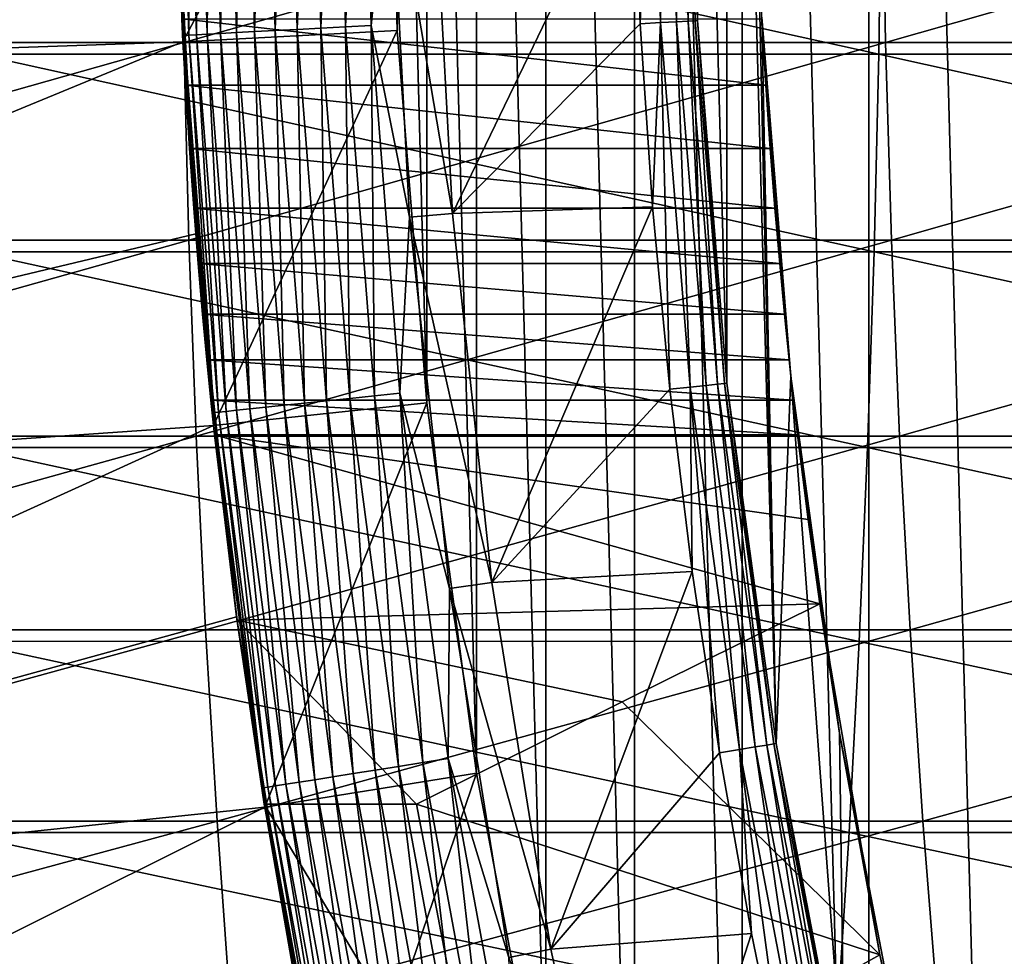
# Model space of a CAD drawing. Header units: metres. Extents: x -24 to 236, y -24 to 24.
# Tile 188 of 256: x 142.79 to 145.09, y -3.03 to -0.85. Entities that reach past the tile are written whole.
import ezdxf

# ---------------------------------------------------------------- set-up
doc = ezdxf.new("R2010")
doc.units = ezdxf.units.M
doc.layers.add('solid_10392024', color=7, linetype='CONTINUOUS')

msp = doc.modelspace()

# ---------------------------------------------------------------- linework, layer by layer
at = {"layer": 'solid_10392024'}
for points in [[(140.5, -23.5), (140.5, 23.5), (179.5, 23.5)], [(179.5, -23.5), (140.5, -23.5), (179.5, 23.5)], [(145.111099, -6.755966, 45.650002), (145.111099, 6.755966, 45.650002), (144.77272, 5.954209, 45.650002)], [(144.77272, -5.954209, 45.650002), (144.77272, 5.954209, 45.650002), (144.477295, 5.13498, 45.650002)], [(144.77272, -5.954209, 45.650002), (145.111099, -6.755966, 45.650002), (144.77272, 5.954209, 45.650002)], [(144.477295, -5.13498, 45.650002), (144.477295, 5.13498, 45.650002), (144.226059, 4.301773, 45.650002)], [(144.477295, -5.13498, 45.650002), (144.77272, -5.954209, 45.650002), (144.477295, 5.13498, 45.650002)], [(144.226059, -4.301773, 45.650002), (144.226059, 4.301773, 45.650002), (144.019455, 3.456063, 45.650002)], [(144.226059, -4.301773, 45.650002), (144.477295, -5.13498, 45.650002), (144.226059, 4.301773, 45.650002)], [(144.019455, -3.456063, 45.650002), (144.019455, 3.456063, 45.650002), (143.85817, 2.600687, 45.650002)], [(144.019455, -3.456063, 45.650002), (144.226059, -4.301773, 45.650002), (144.019455, 3.456063, 45.650002)], [(143.85817, -2.600687, 45.650002), (143.85817, 2.600687, 45.650002), (143.742645, 1.738037, 45.650002)], [(143.85817, -2.600687, 45.650002), (144.019455, -3.456063, 45.650002), (143.85817, 2.600687, 45.650002)], [(143.742645, -1.738037, 45.650002), (143.742645, 1.738037, 45.650002), (143.673172, 0.870242, 45.650002)], [(143.742645, -1.738037, 45.650002), (143.85817, -2.600687, 45.650002), (143.742645, 1.738037, 45.650002)], [(144.441742, -1.692, 30.592821), (144.441742, 1.692, 30.592821), (144.372955, 0.847227, 30.592821)], [(144.556168, -2.531871, 30.592821), (144.441742, 1.692, 30.592821), (144.441742, -1.692, 30.592821)], [(144.5, 0, 30.592821), (144.441742, 1.692, 30.592821), (144.556168, -2.531871, 30.592821)], [(143.673172, -0.870242, 45.650002), (143.673172, 0.870242, 45.650002), (143.649994, 0, 45.650002)], [(143.673172, -0.870242, 45.650002), (143.742645, -1.738037, 45.650002), (143.673172, 0.870242, 45.650002)], [(144.372955, -0.847227, 30.592821), (144.372955, 0.847227, 30.592821), (144.350006, 0, 30.592821)], [(144.441742, -1.692, 30.592821), (144.372955, 0.847227, 30.592821), (144.372955, -0.847227, 30.592821)], [(143.149994, 0, 7.2), (140.449997, 0, 4.5), (140.475082, -0.990136, 4.5)], [(143.173874, -0.896752, 45.150002), (143.149994, 0, 45.150002), (143.171112, -0.843215, 35.463554)], [(143.649994, 0, 45.650002), (143.149994, 0, 45.150002), (143.173874, -0.896752, 45.150002)], [(143.176651, -0.881674, 31.459608), (143.153564, 0, 31.459608), (143.155975, -0.448556, 31.4)], [(143.164383, 0, 31.519072), (143.153564, 0, 31.459608), (143.176651, -0.881674, 31.459608)], [(143.187454, -0.881108, 31.519072), (143.164383, 0, 31.519072), (143.176651, -0.881674, 31.459608)], [(143.182297, 0, 31.576794), (143.164383, 0, 31.519072), (143.187454, -0.881108, 31.519072)], [(143.673172, -0.870242, 45.650002), (143.649994, 0, 45.650002), (143.173874, -0.896752, 45.150002)], [(143.205353, -0.88017, 31.576794), (143.182297, 0, 31.576794), (143.187454, -0.881108, 31.519072)], [(143.207047, 0, 31.631933), (143.182297, 0, 31.576794), (143.205353, -0.88017, 31.576794)], [(143.230057, -0.878875, 31.631933), (143.207047, 0, 31.631933), (143.205353, -0.88017, 31.576794)], [(143.238266, 0, 31.683683), (143.207047, 0, 31.631933), (143.230057, -0.878875, 31.631933)], [(143.261246, -0.877241, 31.683683), (143.238266, 0, 31.683683), (143.230057, -0.878875, 31.631933)], [(143.275497, 0, 31.731291), (143.238266, 0, 31.683683), (143.261246, -0.877241, 31.683683)], [(143.298431, -0.875292, 31.731291), (143.275497, 0, 31.731291), (143.261246, -0.877241, 31.683683)], [(143.318207, 0, 31.774055), (143.275497, 0, 31.731291), (143.298431, -0.875292, 31.731291)], [(143.34108, -0.873057, 31.774055), (143.318207, 0, 31.774055), (143.298431, -0.875292, 31.731291)], [(143.365768, 0, 31.811354), (143.318207, 0, 31.774055), (143.34108, -0.873057, 31.774055)], [(143.388565, -0.870568, 31.811354), (143.365768, 0, 31.811354), (143.34108, -0.873057, 31.774055)], [(143.41748, 0, 31.842644), (143.365768, 0, 31.811354), (143.388565, -0.870568, 31.811354)], [(143.440201, -0.867862, 31.842644), (143.41748, 0, 31.842644), (143.388565, -0.870568, 31.811354)], [(143.47258, 0, 31.867466), (143.41748, 0, 31.842644), (143.440201, -0.867862, 31.842644)], [(143.495239, -0.864978, 31.867466), (143.47258, 0, 31.867466), (143.440201, -0.867862, 31.842644)], [(143.530289, 0, 31.885456), (143.47258, 0, 31.867466), (143.495239, -0.864978, 31.867466)], [(143.552856, -0.861958, 31.885456), (143.530289, 0, 31.885456), (143.495239, -0.864978, 31.867466)], [(143.589737, 0, 31.896355), (143.530289, 0, 31.885456), (143.552856, -0.861958, 31.885456)], [(143.612228, -0.858847, 31.896355), (143.589737, 0, 31.896355), (143.552856, -0.861958, 31.885456)], [(143.612228, -0.858847, 31.896355), (143.655807, -0.435427, 31.9), (143.589737, 0, 31.896355)], [(144.263412, 0, 30.999844), (144.221817, -0.42742, 31.092821), (144.239182, -0.854527, 31.092821)], [(144.263412, 0, 30.999844), (144.239182, -0.854527, 31.092821), (144.286499, -0.851961, 30.999844)], [(144.263412, 0, 30.999844), (144.286499, -0.851961, 30.999844), (144.300995, 0, 30.902037)], [(144.286499, -0.851961, 30.999844), (144.32402, -0.849927, 30.902037), (144.300995, 0, 30.902037)], [(144.300995, 0, 30.902037), (144.32402, -0.849927, 30.902037), (144.328125, 0, 30.800835)], [(144.32402, -0.849927, 30.902037), (144.351105, -0.848458, 30.800835), (144.328125, 0, 30.800835)], [(144.328125, 0, 30.800835), (144.351105, -0.848458, 30.800835), (144.344528, 0, 30.69735)], [(144.344528, 0, 30.69735), (144.367477, -0.84757, 30.69735), (144.350006, 0, 30.592821)], [(144.351105, -0.848458, 30.800835), (144.367477, -0.84757, 30.69735), (144.344528, 0, 30.69735)], [(144.367477, -0.84757, 30.69735), (144.372955, -0.847227, 30.592821), (144.350006, 0, 30.592821)], [(144.522736, -0.839201, 30.592821), (144.5, 0, 30.592821), (144.556168, -2.531871, 30.592821)], [(143.155975, -0.448556, 7.2), (143.149994, 0, 7.2), (140.475082, -0.990136, 4.5)], [(143.612228, -0.858847, 31.896355), (143.702179, -1.30506, 31.9), (143.655807, -0.435427, 31.9)], [(143.801819, -1.29665, 31.9), (143.755753, -0.432391, 31.9), (143.655807, -0.435427, 31.9)], [(143.801819, -1.29665, 31.9), (143.655807, -0.435427, 31.9), (143.702179, -1.30506, 31.9)], [(144.221817, -0.42742, 31.092821), (143.755753, -0.432391, 31.9), (143.801819, -1.29665, 31.9)], [(144.239182, -0.854527, 31.092821), (144.221817, -0.42742, 31.092821), (143.801819, -1.29665, 31.9)], [(143.173889, -0.896794, 7.2), (143.155975, -0.448556, 7.2), (140.475082, -0.990136, 4.5)], [(141.530426, -0.435996, 366.948883), (143.168716, -0.435994, 366.623871), (141.536682, -0.898644, 366.982697)], [(143.168716, -0.435994, 366.623871), (143.175858, -0.898641, 366.657532), (141.536682, -0.898644, 366.982697)], [(143.155975, -0.448556, 31.4), (143.155975, -0.448556, 7.2), (143.173889, -0.896794, 7.2)], [(143.155975, -0.448556, 31.4), (143.173889, -0.896794, 7.2), (143.20372, -1.344396, 7.2)], [(143.20372, -1.344396, 31.4), (143.155975, -0.448556, 31.4), (143.20372, -1.344396, 7.2)], [(143.176651, -0.881674, 31.459608), (143.155975, -0.448556, 31.4), (143.20372, -1.344396, 31.4)], [(143.168716, -0.435994, 366.623871), (144.803391, -0.43599, 366.255615), (143.175858, -0.898641, 366.657532)], [(144.803391, -0.43599, 366.255615), (144.811386, -0.898633, 366.289063), (143.175858, -0.898641, 366.657532)], [(144.803391, -0.43599, 366.255615), (146.433929, -0.435987, 365.844055), (144.811386, -0.898633, 366.289063)], [(146.433929, -0.435987, 365.844055), (146.44278, -0.898626, 365.877319), (144.811386, -0.898633, 366.289063)], [(142.695389, -0.925843, 384.951294), (144.795578, -0.92585, 384.590942), (142.700989, -0.463305, 384.986664)], [(144.795578, -0.92585, 384.590942), (144.802094, -0.463309, 384.62616), (142.700989, -0.463305, 384.986664)], [(144.795578, -0.92585, 384.590942), (146.888565, -0.925847, 384.17569), (144.802094, -0.463309, 384.62616)], [(146.888565, -0.925847, 384.17569), (146.895981, -0.463307, 384.210724), (144.802094, -0.463309, 384.62616)], [(144.522934, -0.842928, 35.463692), (144.53215, -0.997828, 35.383305), (143.171112, -0.843215, 35.463554)], [(143.173874, -0.896752, 45.150002), (143.171112, -0.843215, 35.463554), (143.179581, -0.998109, 35.383141)], [(144.53215, -0.997828, 35.383305), (143.179581, -0.998109, 35.383141), (143.171112, -0.843215, 35.463554)], [(144.32402, -0.849927, 30.902037), (144.393021, -1.697361, 30.902037), (144.351105, -0.848458, 30.800835)], [(144.351105, -0.848458, 30.800835), (144.419998, -1.694428, 30.800835), (144.367477, -0.84757, 30.69735)], [(144.393021, -1.697361, 30.902037), (144.419998, -1.694428, 30.800835), (144.351105, -0.848458, 30.800835)], [(144.367477, -0.84757, 30.69735), (144.436295, -1.692655, 30.69735), (144.372955, -0.847227, 30.592821)], [(144.419998, -1.694428, 30.800835), (144.436295, -1.692655, 30.69735), (144.367477, -0.84757, 30.69735)], [(144.436295, -1.692655, 30.69735), (144.441742, -1.692, 30.592821), (144.372955, -0.847227, 30.592821)], [(144.522736, -0.839201, 30.592821), (144.556168, -2.531871, 30.592821), (144.590881, -1.676004, 30.592821)], [(144.522736, -0.839201, 30.592821), (144.590881, -1.676004, 30.592821), (144.522934, -0.842928, 35.463692)], [(144.590881, -1.676004, 30.592821), (144.53215, -0.997828, 35.383305), (144.522934, -0.842928, 35.463692)], [(143.673172, -0.870242, 45.650002), (143.173874, -0.896752, 45.150002), (143.245468, -1.791131, 45.150002)], [(143.673172, -0.870242, 45.650002), (143.245468, -1.791131, 45.150002), (143.742645, -1.738037, 45.650002)], [(143.388565, -0.870568, 31.811354), (143.34108, -0.873057, 31.774055), (143.409592, -1.743722, 31.774055)], [(143.440201, -0.867862, 31.842644), (143.388565, -0.870568, 31.811354), (143.456894, -1.738751, 31.811354)], [(143.456894, -1.738751, 31.811354), (143.388565, -0.870568, 31.811354), (143.409592, -1.743722, 31.774055)], [(143.495239, -0.864978, 31.867466), (143.440201, -0.867862, 31.842644), (143.508316, -1.733346, 31.842644)], [(143.508316, -1.733346, 31.842644), (143.440201, -0.867862, 31.842644), (143.456894, -1.738751, 31.811354)], [(143.552856, -0.861958, 31.885456), (143.495239, -0.864978, 31.867466), (143.563126, -1.727585, 31.867466)], [(143.563126, -1.727585, 31.867466), (143.495239, -0.864978, 31.867466), (143.508316, -1.733346, 31.842644)], [(143.612228, -0.858847, 31.896355), (143.552856, -0.861958, 31.885456), (143.620514, -1.721554, 31.885456)], [(143.620514, -1.721554, 31.885456), (143.552856, -0.861958, 31.885456), (143.563126, -1.727585, 31.867466)], [(143.679626, -1.71534, 31.896355), (143.702179, -1.30506, 31.9), (143.612228, -0.858847, 31.896355)], [(143.679626, -1.71534, 31.896355), (143.612228, -0.858847, 31.896355), (143.620514, -1.721554, 31.885456)], [(144.268097, -1.281007, 31.092821), (144.239182, -0.854527, 31.092821), (143.801819, -1.29665, 31.9)], [(144.286499, -0.851961, 30.999844), (144.239182, -0.854527, 31.092821), (144.268097, -1.281007, 31.092821)], [(144.286499, -0.851961, 30.999844), (144.268097, -1.281007, 31.092821), (144.308548, -1.706548, 31.092821)], [(144.286499, -0.851961, 30.999844), (144.355667, -1.701424, 30.999844), (144.32402, -0.849927, 30.902037)], [(144.286499, -0.851961, 30.999844), (144.308548, -1.706548, 31.092821), (144.355667, -1.701424, 30.999844)], [(144.355667, -1.701424, 30.999844), (144.393021, -1.697361, 30.902037), (144.32402, -0.849927, 30.902037)], [(143.187454, -0.881108, 31.519072), (143.176651, -0.881674, 31.459608), (143.24585, -1.760932, 31.459608)], [(143.24585, -1.760932, 31.459608), (143.176651, -0.881674, 31.459608), (143.20372, -1.344396, 31.4)], [(143.205353, -0.88017, 31.576794), (143.187454, -0.881108, 31.519072), (143.256607, -1.759801, 31.519072)], [(143.256607, -1.759801, 31.519072), (143.187454, -0.881108, 31.519072), (143.24585, -1.760932, 31.459608)], [(143.230057, -0.878875, 31.631933), (143.205353, -0.88017, 31.576794), (143.274429, -1.757928, 31.576794)], [(143.274429, -1.757928, 31.576794), (143.205353, -0.88017, 31.576794), (143.256607, -1.759801, 31.519072)], [(143.261246, -0.877241, 31.683683), (143.230057, -0.878875, 31.631933), (143.299042, -1.755342, 31.631933)], [(143.299042, -1.755342, 31.631933), (143.230057, -0.878875, 31.631933), (143.274429, -1.757928, 31.576794)], [(143.298431, -0.875292, 31.731291), (143.261246, -0.877241, 31.683683), (143.330093, -1.752078, 31.683683)], [(143.330093, -1.752078, 31.683683), (143.261246, -0.877241, 31.683683), (143.299042, -1.755342, 31.631933)], [(143.34108, -0.873057, 31.774055), (143.298431, -0.875292, 31.731291), (143.367126, -1.748186, 31.731291)], [(143.367126, -1.748186, 31.731291), (143.298431, -0.875292, 31.731291), (143.330093, -1.752078, 31.683683)], [(143.409592, -1.743722, 31.774055), (143.34108, -0.873057, 31.774055), (143.367126, -1.748186, 31.731291)], [(143.173889, -0.896794, 7.2), (140.475082, -0.990136, 4.5), (140.550308, -1.977865, 4.5)], [(143.20372, -1.344396, 7.2), (143.173889, -0.896794, 7.2), (140.550308, -1.977865, 4.5)], [(141.536682, -0.898644, 366.982697), (143.175858, -0.898641, 366.657532), (141.547272, -1.358904, 367.039948)], [(143.175858, -0.898641, 366.657532), (143.187927, -1.358899, 366.714478), (141.547272, -1.358904, 367.039948)], [(143.173874, -0.896752, 45.150002), (143.229813, -1.638041, 34.797523), (143.239243, -1.731941, 34.650188)], [(143.245468, -1.791131, 45.150002), (143.173874, -0.896752, 45.150002), (143.239243, -1.731941, 34.650188)], [(143.173874, -0.896752, 45.150002), (143.219757, -1.531571, 34.936184), (143.229813, -1.638041, 34.797523)], [(143.173874, -0.896752, 45.150002), (143.209381, -1.413362, 35.065056), (143.219757, -1.531571, 34.936184)], [(143.173874, -0.896752, 45.150002), (143.19902, -1.28435, 35.183113), (143.209381, -1.413362, 35.065056)], [(143.173874, -0.896752, 45.150002), (143.18898, -1.145564, 35.289417), (143.19902, -1.28435, 35.183113)], [(143.173874, -0.896752, 45.150002), (143.179581, -0.998109, 35.383141), (143.18898, -1.145564, 35.289417)], [(143.175858, -0.898641, 366.657532), (144.811386, -0.898633, 366.289063), (143.187927, -1.358899, 366.714478)], [(144.811386, -0.898633, 366.289063), (144.824921, -1.358887, 366.345673), (143.187927, -1.358899, 366.714478)], [(144.811386, -0.898633, 366.289063), (146.44278, -0.898626, 365.877319), (144.824921, -1.358887, 366.345673)], [(146.44278, -0.898626, 365.877319), (146.457748, -1.358877, 365.933563), (144.824921, -1.358887, 366.345673)], [(142.68605, -1.38592, 384.892426), (144.784729, -1.385931, 384.532349), (142.695389, -0.925843, 384.951294)], [(144.784729, -1.385931, 384.532349), (144.795578, -0.92585, 384.590942), (142.695389, -0.925843, 384.951294)], [(144.784729, -1.385931, 384.532349), (146.876205, -1.385927, 384.117371), (144.795578, -0.92585, 384.590942)], [(146.876205, -1.385927, 384.117371), (146.888565, -0.925847, 384.17569), (144.795578, -0.92585, 384.590942)], [(144.53215, -0.997828, 35.383305), (144.542374, -1.145287, 35.289608), (143.179581, -0.998109, 35.383141)], [(144.542374, -1.145287, 35.289608), (143.18898, -1.145564, 35.289417), (143.179581, -0.998109, 35.383141)], [(144.590881, -1.676004, 30.592821), (144.542374, -1.145287, 35.289608), (144.53215, -0.997828, 35.383305)], [(144.542374, -1.145287, 35.289608), (144.553299, -1.284117, 35.183311), (143.18898, -1.145564, 35.289417)], [(144.553299, -1.284117, 35.183311), (143.19902, -1.28435, 35.183113), (143.18898, -1.145564, 35.289417)], [(144.590881, -1.676004, 30.592821), (144.553299, -1.284117, 35.183311), (144.542374, -1.145287, 35.289608)], [(144.553299, -1.284117, 35.183311), (144.56456, -1.413199, 35.065228), (143.19902, -1.28435, 35.183113)], [(144.56456, -1.413199, 35.065228), (143.209381, -1.413362, 35.065056), (143.19902, -1.28435, 35.183113)], [(144.268097, -1.281007, 31.092821), (143.801819, -1.29665, 31.9), (143.893784, -2.156866, 31.9)], [(144.308548, -1.706548, 31.092821), (144.268097, -1.281007, 31.092821), (143.893784, -2.156866, 31.9)], [(144.590881, -1.676004, 30.592821), (144.56456, -1.413199, 35.065228), (144.553299, -1.284117, 35.183311)], [(143.679626, -1.71534, 31.896355), (143.794785, -2.171033, 31.9), (143.702179, -1.30506, 31.9)], [(143.893784, -2.156866, 31.9), (143.801819, -1.29665, 31.9), (143.702179, -1.30506, 31.9)], [(143.893784, -2.156866, 31.9), (143.702179, -1.30506, 31.9), (143.794785, -2.171033, 31.9)], [(143.245453, -1.791045, 7.2), (143.20372, -1.344396, 7.2), (140.550308, -1.977865, 4.5)], [(143.20372, -1.344396, 31.4), (143.20372, -1.344396, 7.2), (143.245453, -1.791045, 7.2)], [(143.20372, -1.344396, 31.4), (143.245453, -1.791045, 7.2), (143.299072, -2.236425, 7.2)], [(143.299072, -2.236425, 31.4), (143.20372, -1.344396, 31.4), (143.299072, -2.236425, 7.2)], [(143.24585, -1.760932, 31.459608), (143.20372, -1.344396, 31.4), (143.299072, -2.236425, 31.4)], [(141.547272, -1.358904, 367.039948), (143.187927, -1.358899, 366.714478), (141.562164, -1.815553, 367.120422)], [(143.187927, -1.358899, 366.714478), (143.204895, -1.815547, 366.794556), (141.562164, -1.815553, 367.120422)], [(143.187927, -1.358899, 366.714478), (144.824921, -1.358887, 366.345673), (143.204895, -1.815547, 366.794556)], [(144.824921, -1.358887, 366.345673), (144.843933, -1.815531, 366.425293), (143.204895, -1.815547, 366.794556)], [(144.824921, -1.358887, 366.345673), (146.457748, -1.358877, 365.933563), (144.843933, -1.815531, 366.425293)], [(146.457748, -1.358877, 365.933563), (146.478806, -1.815518, 366.012665), (144.843933, -1.815531, 366.425293)], [(142.673035, -1.842315, 384.810211), (144.769592, -1.84233, 384.4505), (142.68605, -1.38592, 384.892426)], [(144.769592, -1.84233, 384.4505), (144.784729, -1.385931, 384.532349), (142.68605, -1.38592, 384.892426)], [(144.769592, -1.84233, 384.4505), (146.858948, -1.842324, 384.03595), (144.784729, -1.385931, 384.532349)], [(146.858948, -1.842324, 384.03595), (146.876205, -1.385927, 384.117371), (144.784729, -1.385931, 384.532349)], [(144.56456, -1.413199, 35.065228), (144.575851, -1.531495, 34.936283), (143.209381, -1.413362, 35.065056)], [(144.575851, -1.531495, 34.936283), (143.219757, -1.531571, 34.936184), (143.209381, -1.413362, 35.065056)], [(144.590881, -1.676004, 30.592821), (144.575851, -1.531495, 34.936283), (144.56456, -1.413199, 35.065228)], [(144.575851, -1.531495, 34.936283), (144.586792, -1.638033, 34.797539), (143.219757, -1.531571, 34.936184)], [(144.586792, -1.638033, 34.797539), (143.229813, -1.638041, 34.797523), (143.219757, -1.531571, 34.936184)], [(144.590881, -1.676004, 30.592821), (144.586792, -1.638033, 34.797539), (144.575851, -1.531495, 34.936283)], [(144.586792, -1.638033, 34.797539), (144.597061, -1.731963, 34.650154), (143.229813, -1.638041, 34.797523)], [(144.597061, -1.731963, 34.650154), (143.239243, -1.731941, 34.650188), (143.229813, -1.638041, 34.797523)], [(144.590881, -1.676004, 30.592821), (144.597061, -1.731963, 34.650154), (144.586792, -1.638033, 34.797539)], [(144.355667, -1.701424, 30.999844), (144.470718, -2.545896, 30.999844), (144.393021, -1.697361, 30.902037)], [(144.393021, -1.697361, 30.902037), (144.507797, -2.539817, 30.902037), (144.419998, -1.694428, 30.800835)], [(144.470718, -2.545896, 30.999844), (144.507797, -2.539817, 30.902037), (144.393021, -1.697361, 30.902037)], [(144.419998, -1.694428, 30.800835), (144.534576, -2.535427, 30.800835), (144.436295, -1.692655, 30.69735)], [(144.507797, -2.539817, 30.902037), (144.534576, -2.535427, 30.800835), (144.419998, -1.694428, 30.800835)], [(144.436295, -1.692655, 30.69735), (144.550766, -2.532774, 30.69735), (144.441742, -1.692, 30.592821)], [(144.534576, -2.535427, 30.800835), (144.550766, -2.532774, 30.69735), (144.436295, -1.692655, 30.69735)], [(144.550766, -2.532774, 30.69735), (144.556168, -2.531871, 30.592821), (144.441742, -1.692, 30.592821)], [(144.590881, -1.676004, 30.592821), (144.556168, -2.531871, 30.592821), (144.715897, -3.364347, 30.592821)], [(144.590881, -1.676004, 30.592821), (144.715897, -3.364347, 30.592821), (144.704193, -2.507614, 30.592821)], [(144.590881, -1.676004, 30.592821), (144.704193, -2.507614, 30.592821), (144.597061, -1.731963, 34.650154)], [(143.679626, -1.71534, 31.896355), (143.620514, -1.721554, 31.885456), (143.733047, -2.576431, 31.885456)], [(143.791763, -2.567132, 31.896355), (143.794785, -2.171033, 31.9), (143.679626, -1.71534, 31.896355)], [(143.791763, -2.567132, 31.896355), (143.679626, -1.71534, 31.896355), (143.733047, -2.576431, 31.885456)], [(144.360519, -2.130837, 31.092821), (144.308548, -1.706548, 31.092821), (143.893784, -2.156866, 31.9)], [(144.355667, -1.701424, 30.999844), (144.308548, -1.706548, 31.092821), (144.360519, -2.130837, 31.092821)], [(144.355667, -1.701424, 30.999844), (144.360519, -2.130837, 31.092821), (144.42395, -2.553563, 31.092821)], [(144.355667, -1.701424, 30.999844), (144.42395, -2.553563, 31.092821), (144.470718, -2.545896, 30.999844)], [(143.245468, -1.791131, 45.150002), (143.239243, -1.731941, 34.650188), (143.247772, -1.812616, 34.495235)], [(144.606354, -1.812616, 34.495235), (143.247772, -1.812616, 34.495235), (143.239243, -1.731941, 34.650188)], [(144.597061, -1.731963, 34.650154), (144.606354, -1.812616, 34.495235), (143.239243, -1.731941, 34.650188)], [(143.742645, -1.738037, 45.650002), (143.245468, -1.791131, 45.150002), (143.364532, -2.680204, 45.150002)], [(143.742645, -1.738037, 45.650002), (143.364532, -2.680204, 45.150002), (143.85817, -2.600687, 45.650002)], [(143.409592, -1.743722, 31.774055), (143.367126, -1.748186, 31.731291), (143.481415, -2.616287, 31.731291)], [(143.456894, -1.738751, 31.811354), (143.409592, -1.743722, 31.774055), (143.52359, -2.609607, 31.774055)], [(143.52359, -2.609607, 31.774055), (143.409592, -1.743722, 31.774055), (143.481415, -2.616287, 31.731291)], [(143.508316, -1.733346, 31.842644), (143.456894, -1.738751, 31.811354), (143.570557, -2.602167, 31.811354)], [(143.570557, -2.602167, 31.811354), (143.456894, -1.738751, 31.811354), (143.52359, -2.609607, 31.774055)], [(143.563126, -1.727585, 31.867466), (143.508316, -1.733346, 31.842644), (143.621643, -2.594078, 31.842644)], [(143.621643, -2.594078, 31.842644), (143.508316, -1.733346, 31.842644), (143.570557, -2.602167, 31.811354)], [(143.620514, -1.721554, 31.885456), (143.563126, -1.727585, 31.867466), (143.676071, -2.585457, 31.867466)], [(143.676071, -2.585457, 31.867466), (143.563126, -1.727585, 31.867466), (143.621643, -2.594078, 31.842644)], [(143.733047, -2.576431, 31.885456), (143.620514, -1.721554, 31.885456), (143.676071, -2.585457, 31.867466)], [(144.704193, -2.507614, 30.592821), (144.606354, -1.812616, 34.495235), (144.597061, -1.731963, 34.650154)], [(143.256607, -1.759801, 31.519072), (143.24585, -1.760932, 31.459608), (143.360977, -2.635363, 31.459608)], [(143.360977, -2.635363, 31.459608), (143.24585, -1.760932, 31.459608), (143.299072, -2.236425, 31.4)], [(143.274429, -1.757928, 31.576794), (143.256607, -1.759801, 31.519072), (143.371658, -2.63367, 31.519072)], [(143.371658, -2.63367, 31.519072), (143.256607, -1.759801, 31.519072), (143.360977, -2.635363, 31.459608)], [(143.299042, -1.755342, 31.631933), (143.274429, -1.757928, 31.576794), (143.389359, -2.630868, 31.576794)], [(143.389359, -2.630868, 31.576794), (143.274429, -1.757928, 31.576794), (143.371658, -2.63367, 31.519072)], [(143.330093, -1.752078, 31.683683), (143.299042, -1.755342, 31.631933), (143.413803, -2.626997, 31.631933)], [(143.413803, -2.626997, 31.631933), (143.299042, -1.755342, 31.631933), (143.389359, -2.630868, 31.576794)], [(143.367126, -1.748186, 31.731291), (143.330093, -1.752078, 31.683683), (143.444626, -2.622113, 31.683683)], [(143.444626, -2.622113, 31.683683), (143.330093, -1.752078, 31.683683), (143.413803, -2.626997, 31.631933)], [(143.481415, -2.616287, 31.731291), (143.367126, -1.748186, 31.731291), (143.444626, -2.622113, 31.683683)], [(143.245453, -1.791045, 7.2), (140.550308, -1.977865, 4.5), (140.675446, -2.960452, 4.5)], [(143.299072, -2.236425, 7.2), (143.245453, -1.791045, 7.2), (140.675446, -2.960452, 4.5)], [(143.245468, -1.791131, 45.150002), (143.30014, -2.244347, 33.569386), (143.363373, -2.673064, 32.650002)], [(143.364532, -2.680204, 45.150002), (143.245468, -1.791131, 45.150002), (143.363373, -2.673064, 32.650002)], [(143.245468, -1.791131, 45.150002), (143.247772, -1.812616, 34.495235), (143.30014, -2.244347, 33.569386)], [(144.657898, -2.206756, 33.650002), (143.30014, -2.244347, 33.569386), (143.247772, -1.812616, 34.495235)], [(144.630875, -2.01002, 34.071899), (144.657898, -2.206756, 33.650002), (143.247772, -1.812616, 34.495235)], [(144.606354, -1.812616, 34.495235), (144.630875, -2.01002, 34.071899), (143.247772, -1.812616, 34.495235)], [(144.704193, -2.507614, 30.592821), (144.630875, -2.01002, 34.071899), (144.606354, -1.812616, 34.495235)], [(141.562164, -1.815553, 367.120422), (143.204895, -1.815547, 366.794556), (141.581329, -2.267378, 367.223938)], [(143.204895, -1.815547, 366.794556), (143.226715, -2.267371, 366.897522), (141.581329, -2.267378, 367.223938)], [(143.204895, -1.815547, 366.794556), (144.843933, -1.815531, 366.425293), (143.226715, -2.267371, 366.897522)], [(144.843933, -1.815531, 366.425293), (144.868408, -2.267351, 366.527679), (143.226715, -2.267371, 366.897522)], [(144.843933, -1.815531, 366.425293), (146.478806, -1.815518, 366.012665), (144.868408, -2.267351, 366.527679)], [(146.478806, -1.815518, 366.012665), (146.505875, -2.267334, 366.11438), (144.868408, -2.267351, 366.527679)], [(142.656357, -2.293814, 384.704895), (144.750183, -2.293833, 384.345642), (142.673035, -1.842315, 384.810211)], [(144.750183, -2.293833, 384.345642), (144.769592, -1.84233, 384.4505), (142.673035, -1.842315, 384.810211)], [(144.750183, -2.293833, 384.345642), (146.836838, -2.293826, 383.931641), (144.769592, -1.84233, 384.4505)], [(146.836838, -2.293826, 383.931641), (146.858948, -1.842324, 384.03595), (144.769592, -1.84233, 384.4505)], [(144.704193, -2.507614, 30.592821), (144.657898, -2.206756, 33.650002), (144.630875, -2.01002, 34.071899)], [(144.360519, -2.130837, 31.092821), (143.893784, -2.156866, 31.9), (144.031357, -3.010815, 31.9)], [(144.42395, -2.553563, 31.092821), (144.360519, -2.130837, 31.092821), (144.031357, -3.010815, 31.9)], [(143.791763, -2.567132, 31.896355), (143.93338, -3.030911, 31.9), (143.794785, -2.171033, 31.9)], [(144.031357, -3.010815, 31.9), (143.893784, -2.156866, 31.9), (143.794785, -2.171033, 31.9)], [(144.031357, -3.010815, 31.9), (143.794785, -2.171033, 31.9), (143.93338, -3.030911, 31.9)], [(144.197235, -2.434898, 33.160748), (143.30014, -2.244347, 33.569386), (144.657898, -2.206756, 33.650002)], [(144.797989, -3.024722, 33.650002), (144.197235, -2.434898, 33.160748), (144.657898, -2.206756, 33.650002)], [(144.704193, -2.507614, 30.592821), (144.797989, -3.024722, 33.650002), (144.657898, -2.206756, 33.650002)], [(143.364532, -2.68022, 7.2), (143.299072, -2.236425, 7.2), (140.675446, -2.960452, 4.5)], [(143.299072, -2.236425, 31.4), (143.299072, -2.236425, 7.2), (143.364532, -2.68022, 7.2)], [(143.299072, -2.236425, 31.4), (143.364532, -2.68022, 7.2), (143.441772, -3.122115, 7.2)], [(143.441772, -3.122115, 31.4), (143.299072, -2.236425, 31.4), (143.441772, -3.122115, 7.2)], [(143.360977, -2.635363, 31.459608), (143.299072, -2.236425, 31.4), (143.441772, -3.122115, 31.4)], [(143.30014, -2.244347, 33.569386), (143.717957, -2.673064, 32.650002), (143.363373, -2.673064, 32.650002)], [(144.197235, -2.434898, 33.160748), (143.717957, -2.673064, 32.650002), (143.30014, -2.244347, 33.569386)], [(141.581329, -2.267378, 367.223938), (143.226715, -2.267371, 366.897522), (141.604691, -2.713179, 367.350189)], [(143.226715, -2.267371, 366.897522), (143.253326, -2.71317, 367.023163), (141.604691, -2.713179, 367.350189)], [(143.226715, -2.267371, 366.897522), (144.868408, -2.267351, 366.527679), (143.253326, -2.71317, 367.023163)], [(144.868408, -2.267351, 366.527679), (144.898239, -2.713146, 366.652557), (143.253326, -2.71317, 367.023163)], [(144.868408, -2.267351, 366.527679), (146.505875, -2.267334, 366.11438), (144.898239, -2.713146, 366.652557)], [(146.505875, -2.267334, 366.11438), (146.53891, -2.713126, 366.238464), (144.898239, -2.713146, 366.652557)], [(142.636063, -2.739219, 384.576721), (144.726563, -2.739241, 384.218048), (142.656357, -2.293814, 384.704895)], [(144.726563, -2.739241, 384.218048), (144.750183, -2.293833, 384.345642), (142.656357, -2.293814, 384.704895)], [(144.726563, -2.739241, 384.218048), (146.809921, -2.739232, 383.804688), (144.750183, -2.293833, 384.345642)], [(146.809921, -2.739232, 383.804688), (146.836838, -2.293826, 383.931641), (144.750183, -2.293833, 384.345642)], [(144.797989, -3.024722, 33.650002), (143.717957, -2.673064, 32.650002), (144.197235, -2.434898, 33.160748)], [(144.704193, -2.507614, 30.592821), (144.715897, -3.364347, 30.592821), (144.862381, -3.331977, 30.592821)], [(144.704193, -2.507614, 30.592821), (144.862381, -3.331977, 30.592821), (144.797989, -3.024722, 33.650002)], [(144.470718, -2.545896, 30.999844), (144.42395, -2.553563, 31.092821), (144.49881, -2.974416, 31.092821)], [(144.470718, -2.545896, 30.999844), (144.631332, -3.3829, 30.999844), (144.507797, -2.539817, 30.902037)], [(144.470718, -2.545896, 30.999844), (144.49881, -2.974416, 31.092821), (144.585052, -3.393088, 31.092821)], [(144.470718, -2.545896, 30.999844), (144.585052, -3.393088, 31.092821), (144.631332, -3.3829, 30.999844)], [(144.507797, -2.539817, 30.902037), (144.66803, -3.374823, 30.902037), (144.534576, -2.535427, 30.800835)], [(144.631332, -3.3829, 30.999844), (144.66803, -3.374823, 30.902037), (144.507797, -2.539817, 30.902037)], [(144.534576, -2.535427, 30.800835), (144.694519, -3.36899, 30.800835), (144.550766, -2.532774, 30.69735)], [(144.66803, -3.374823, 30.902037), (144.694519, -3.36899, 30.800835), (144.534576, -2.535427, 30.800835)], [(144.550766, -2.532774, 30.69735), (144.710541, -3.365465, 30.69735), (144.556168, -2.531871, 30.592821)], [(144.694519, -3.36899, 30.800835), (144.710541, -3.365465, 30.69735), (144.550766, -2.532774, 30.69735)], [(144.710541, -3.365465, 30.69735), (144.715897, -3.364347, 30.592821), (144.556168, -2.531871, 30.592821)], [(143.791763, -2.567132, 31.896355), (143.733047, -2.576431, 31.885456), (143.890182, -3.424247, 31.885456)], [(143.948334, -3.411887, 31.896355), (143.93338, -3.030911, 31.9), (143.791763, -2.567132, 31.896355)], [(143.948334, -3.411887, 31.896355), (143.791763, -2.567132, 31.896355), (143.890182, -3.424247, 31.885456)], [(144.49881, -2.974416, 31.092821), (144.42395, -2.553563, 31.092821), (144.031357, -3.010815, 31.9)], [(143.676071, -2.585457, 31.867466), (143.621643, -2.594078, 31.842644), (143.779846, -3.4477, 31.842644)], [(143.733047, -2.576431, 31.885456), (143.676071, -2.585457, 31.867466), (143.833755, -3.436243, 31.867466)], [(143.833755, -3.436243, 31.867466), (143.676071, -2.585457, 31.867466), (143.779846, -3.4477, 31.842644)], [(143.890182, -3.424247, 31.885456), (143.733047, -2.576431, 31.885456), (143.833755, -3.436243, 31.867466)], [(143.85817, -2.600687, 45.650002), (143.364532, -2.680204, 45.150002), (143.530746, -3.561791, 45.150002)], [(143.52359, -2.609607, 31.774055), (143.481415, -2.616287, 31.731291), (143.640976, -3.477218, 31.731291)], [(143.570557, -2.602167, 31.811354), (143.52359, -2.609607, 31.774055), (143.682755, -3.468339, 31.774055)], [(143.682755, -3.468339, 31.774055), (143.52359, -2.609607, 31.774055), (143.640976, -3.477218, 31.731291)], [(143.85817, -2.600687, 45.650002), (143.530746, -3.561791, 45.150002), (144.019455, -3.456063, 45.650002)], [(143.621643, -2.594078, 31.842644), (143.570557, -2.602167, 31.811354), (143.729263, -3.458451, 31.811354)], [(143.729263, -3.458451, 31.811354), (143.570557, -2.602167, 31.811354), (143.682755, -3.468339, 31.774055)], [(143.779846, -3.4477, 31.842644), (143.621643, -2.594078, 31.842644), (143.729263, -3.458451, 31.811354)], [(143.371658, -2.63367, 31.519072), (143.360977, -2.635363, 31.459608), (143.521698, -3.502571, 31.459608)], [(143.521698, -3.502571, 31.459608), (143.360977, -2.635363, 31.459608), (143.441772, -3.122115, 31.4)], [(143.389359, -2.630868, 31.576794), (143.371658, -2.63367, 31.519072), (143.532288, -3.500321, 31.519072)], [(143.532288, -3.500321, 31.519072), (143.371658, -2.63367, 31.519072), (143.521698, -3.502571, 31.459608)], [(143.413803, -2.626997, 31.631933), (143.389359, -2.630868, 31.576794), (143.549805, -3.496597, 31.576794)], [(143.549805, -3.496597, 31.576794), (143.389359, -2.630868, 31.576794), (143.532288, -3.500321, 31.519072)], [(143.444626, -2.622113, 31.683683), (143.413803, -2.626997, 31.631933), (143.57402, -3.491451, 31.631933)], [(143.57402, -3.491451, 31.631933), (143.413803, -2.626997, 31.631933), (143.549805, -3.496597, 31.576794)], [(143.481415, -2.616287, 31.731291), (143.444626, -2.622113, 31.683683), (143.604553, -3.48496, 31.683683)], [(143.604553, -3.48496, 31.683683), (143.444626, -2.622113, 31.683683), (143.57402, -3.491451, 31.631933)], [(143.640976, -3.477218, 31.731291), (143.481415, -2.616287, 31.731291), (143.604553, -3.48496, 31.683683)], [(143.364532, -2.68022, 7.2), (140.675446, -2.960452, 4.5), (140.850189, -3.935364, 4.5)], [(143.441772, -3.122115, 7.2), (143.364532, -2.68022, 7.2), (140.850189, -3.935364, 4.5)], [(143.883133, -3.535045, 32.650002), (143.529282, -3.554994, 32.650002), (143.363373, -2.673064, 32.650002)], [(143.364532, -2.680204, 45.150002), (143.363373, -2.673064, 32.650002), (143.529282, -3.554994, 32.650002)], [(143.717957, -2.673064, 32.650002), (143.883133, -3.535045, 32.650002), (143.363373, -2.673064, 32.650002)], [(143.530746, -3.561791, 45.150002), (143.364532, -2.680204, 45.150002), (143.529282, -3.554994, 32.650002)], [(144.797989, -3.024722, 33.650002), (143.883133, -3.535045, 32.650002), (143.717957, -2.673064, 32.650002)], [(141.604691, -2.713179, 367.350189), (143.253326, -2.71317, 367.023163), (141.632202, -3.15177, 367.498871)], [(143.253326, -2.71317, 367.023163), (143.284683, -3.15176, 367.171082), (141.632202, -3.15177, 367.498871)], [(143.253326, -2.71317, 367.023163), (144.898239, -2.713146, 366.652557), (143.284683, -3.15176, 367.171082)], [(144.898239, -2.713146, 366.652557), (144.93338, -3.151732, 366.799622), (143.284683, -3.15176, 367.171082)], [(144.898239, -2.713146, 366.652557), (146.53891, -2.713126, 366.238464), (144.93338, -3.151732, 366.799622)], [(146.53891, -2.713126, 366.238464), (146.577805, -3.151709, 366.384583), (144.93338, -3.151732, 366.799622)], [(142.612198, -3.177345, 384.426056), (144.698792, -3.177371, 384.068054), (142.636063, -2.739219, 384.576721)], [(144.698792, -3.177371, 384.068054), (144.726563, -2.739241, 384.218048), (142.636063, -2.739219, 384.576721)], [(144.698792, -3.177371, 384.068054), (146.778305, -3.177361, 383.655457), (144.726563, -2.739241, 384.218048)], [(146.778305, -3.177361, 383.655457), (146.809921, -2.739232, 383.804688), (144.726563, -2.739241, 384.218048)], [(144.49881, -2.974416, 31.092821), (144.031357, -3.010815, 31.9), (144.214249, -3.856471, 31.9)], [(144.585052, -3.393088, 31.092821), (144.49881, -2.974416, 31.092821), (144.214249, -3.856471, 31.9)], [(144.797989, -3.024722, 33.650002), (144.981705, -3.83414, 33.650002), (143.883133, -3.535045, 32.650002)], [(144.214249, -3.856471, 31.9), (144.031357, -3.010815, 31.9), (143.93338, -3.030911, 31.9)], [(144.862381, -3.331977, 30.592821), (144.981705, -3.83414, 33.650002), (144.797989, -3.024722, 33.650002)]]:
    msp.add_3dface(points, dxfattribs=at)

doc.saveas('drawing.dxf')
